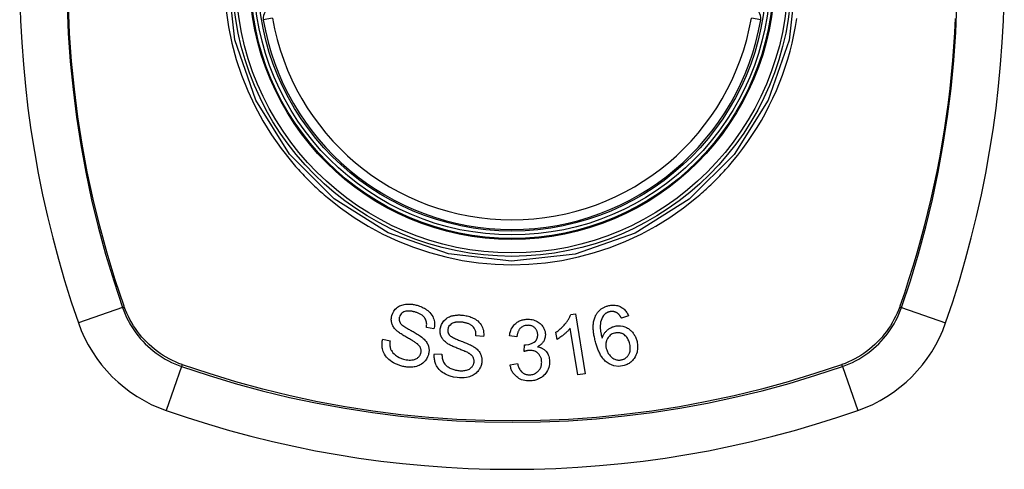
# Model space of a CAD drawing. Header units: inches. Extents: x 2.8 to 89.6, y 4.6 to 48.7.
# Tile 73 of 107: x 40.088 to 41.309, y 14.607 to 15.164. Entities that reach past the tile are written whole.
import ezdxf

# ---------------------------------------------------------------- set-up
doc = ezdxf.new("R2010")
doc.units = ezdxf.units.IN
doc.header["$MEASUREMENT"] = 0
doc.layers.add('Visible Edges(ANSI)', color=7, linetype='Continuous', lineweight=25)
doc.layers.add('Visible Tangent Edges(ANSI)', color=7, linetype='Continuous', lineweight=25)

msp = doc.modelspace()

# ---------------------------------------------------------------- linework, layer by layer
at = {"layer": 'Visible Edges(ANSI)'}
for p, q in [((40.7712, 14.7984), (40.777, 14.7994)), ((40.777, 14.7994), (40.7892, 14.7251)), ((40.8428, 14.797), (40.8342, 14.7938)), ((40.6016, 14.7806), (40.5923, 14.7825)), ((40.7801, 14.7236), (40.7706, 14.7815)), ((40.5382, 14.7678), (40.5474, 14.766)), ((40.6633, 14.7713), (40.6538, 14.7719)), ((40.7046, 14.7709), (40.6953, 14.7721)), ((40.7543, 14.7676), (40.7528, 14.7764)), ((40.7135, 14.7526), (40.7141, 14.7607)), ((40.6022, 14.7499), (40.6116, 14.7493)), ((40.696, 14.7362), (40.7052, 14.7378)), ((40.7892, 14.7251), (40.7801, 14.7236))]:
    msp.add_line(p, q, dxfattribs=at)
at = {"layer": 'Visible Edges(ANSI)', "flags": 128}
for points in [[(40.5495, 14.7973), (40.5506, 14.8001), (40.5521, 14.8027), (40.5538, 14.8049), (40.5553, 14.8064), (40.5565, 14.8074), (40.5578, 14.8083), (40.5591, 14.809), (40.5605, 14.8097), (40.562, 14.8102), (40.5634, 14.8106), (40.5649, 14.811), (40.5663, 14.8112), (40.5677, 14.8113), (40.569, 14.8114), (40.5702, 14.8114), (40.5714, 14.8114), (40.5726, 14.8114), (40.5738, 14.8113), (40.5749, 14.8111), (40.5761, 14.8109), (40.5772, 14.8107), (40.5784, 14.8105), (40.5795, 14.8102), (40.5807, 14.8099)], [(40.5807, 14.8099), (40.5823, 14.8094), (40.5838, 14.8089), (40.5854, 14.8083), (40.5869, 14.8076), (40.5884, 14.8069), (40.5898, 14.8061), (40.5913, 14.8053), (40.5926, 14.8044), (40.5939, 14.8034), (40.5953, 14.8022), (40.5966, 14.8009), (40.5979, 14.7994), (40.5991, 14.7977), (40.6001, 14.7959), (40.6009, 14.7942), (40.6015, 14.7925), (40.6019, 14.7909), (40.6022, 14.7894), (40.6023, 14.7879), (40.6024, 14.7864), (40.6023, 14.7849), (40.6022, 14.7835), (40.602, 14.782), (40.6016, 14.7806)], [(40.8014, 14.7957), (40.8018, 14.7965), (40.8021, 14.7973), (40.8026, 14.798), (40.803, 14.7988), (40.8035, 14.7995), (40.804, 14.8003), (40.8045, 14.801), (40.8051, 14.8017), (40.8057, 14.8023), (40.8063, 14.803), (40.8069, 14.8036), (40.8076, 14.8042), (40.8083, 14.8047), (40.809, 14.8053), (40.8097, 14.8058), (40.8105, 14.8063), (40.8113, 14.8067), (40.8121, 14.8071), (40.8129, 14.8075), (40.8137, 14.8079), (40.8146, 14.8082), (40.8154, 14.8086), (40.8163, 14.8088), (40.8172, 14.8091)], [(40.8172, 14.8091), (40.8185, 14.8094), (40.8198, 14.8097), (40.8211, 14.8099), (40.8224, 14.8101), (40.8238, 14.8102), (40.8251, 14.8101), (40.8265, 14.81), (40.8278, 14.8098), (40.8291, 14.8096), (40.8303, 14.8092), (40.8315, 14.8087), (40.8327, 14.8082), (40.8339, 14.8076), (40.835, 14.8069), (40.836, 14.8062), (40.837, 14.8053), (40.8379, 14.8045), (40.8388, 14.8035), (40.8396, 14.8025), (40.8404, 14.8015), (40.8411, 14.8004), (40.8417, 14.7993), (40.8423, 14.7982), (40.8428, 14.797)], [(40.5553, 14.7787), (40.5544, 14.7795), (40.5536, 14.7804), (40.5529, 14.7813), (40.5521, 14.7822), (40.5515, 14.7832), (40.5509, 14.7842), (40.5504, 14.7853), (40.55, 14.7863), (40.5496, 14.7872), (40.5494, 14.7881), (40.5492, 14.7889), (40.549, 14.7896), (40.5489, 14.7903), (40.5489, 14.791), (40.5488, 14.7916), (40.5488, 14.7922), (40.5488, 14.7929), (40.5489, 14.7935), (40.5489, 14.7942), (40.549, 14.7948), (40.5491, 14.7954), (40.5492, 14.796), (40.5494, 14.7967), (40.5495, 14.7973)], [(40.5589, 14.7953), (40.5588, 14.795), (40.5587, 14.7947), (40.5587, 14.7944), (40.5586, 14.7941), (40.5586, 14.7938), (40.5585, 14.7935), (40.5585, 14.7932), (40.5585, 14.7929), (40.5585, 14.7925), (40.5585, 14.7922), (40.5585, 14.7919), (40.5586, 14.7916), (40.5586, 14.7913), (40.5587, 14.791), (40.5587, 14.7907), (40.5588, 14.7904), (40.5589, 14.7901), (40.559, 14.7898), (40.5591, 14.7895), (40.5593, 14.7892), (40.5594, 14.7889), (40.5595, 14.7886), (40.5597, 14.7884), (40.5599, 14.7881)], [(40.5787, 14.8014), (40.5779, 14.8016), (40.5772, 14.8018), (40.5765, 14.8019), (40.5758, 14.8021), (40.5751, 14.8022), (40.5743, 14.8024), (40.5736, 14.8025), (40.5729, 14.8026), (40.5722, 14.8027), (40.5714, 14.8027), (40.5707, 14.8027), (40.5699, 14.8027), (40.5692, 14.8027), (40.5685, 14.8027), (40.5677, 14.8026), (40.5668, 14.8024), (40.5657, 14.8021), (40.5645, 14.8016), (40.5632, 14.8009), (40.562, 14.8), (40.561, 14.7991), (40.5601, 14.7979), (40.5594, 14.7967), (40.5589, 14.7953)], [(40.5923, 14.7825), (40.5925, 14.7838), (40.5926, 14.7851), (40.5927, 14.7864), (40.5926, 14.7877), (40.5924, 14.789), (40.5921, 14.7903), (40.5917, 14.7916), (40.5912, 14.7928), (40.5905, 14.7939), (40.5898, 14.7949), (40.5891, 14.7957), (40.5884, 14.7964), (40.5877, 14.797), (40.587, 14.7976), (40.5862, 14.7981), (40.5855, 14.7986), (40.5847, 14.799), (40.5838, 14.7994), (40.583, 14.7998), (40.5821, 14.8002), (40.5813, 14.8005), (40.5804, 14.8008), (40.5795, 14.8011), (40.5787, 14.8014)], [(40.6094, 14.7807), (40.6109, 14.786), (40.614, 14.7906), (40.6167, 14.7932), (40.6182, 14.7943), (40.6197, 14.7951), (40.621, 14.7957), (40.6223, 14.7962), (40.6235, 14.7966), (40.6245, 14.7969), (40.6254, 14.7971), (40.6263, 14.7973), (40.6272, 14.7974), (40.6282, 14.7976), (40.6291, 14.7977), (40.63, 14.7978), (40.631, 14.7978), (40.6319, 14.7979), (40.6328, 14.7979), (40.6338, 14.7979), (40.6347, 14.7978), (40.6356, 14.7978), (40.6366, 14.7977), (40.6375, 14.7976), (40.6385, 14.7975)], [(40.6385, 14.7975), (40.64, 14.7972), (40.6415, 14.7969), (40.643, 14.7966), (40.6445, 14.7962), (40.646, 14.7958), (40.6474, 14.7953), (40.6488, 14.7947), (40.6502, 14.7941), (40.6516, 14.7934), (40.653, 14.7926), (40.6544, 14.7916), (40.656, 14.7904), (40.6575, 14.789), (40.659, 14.7873), (40.6602, 14.7856), (40.6611, 14.7839), (40.6619, 14.7822), (40.6624, 14.7806), (40.6629, 14.7791), (40.6632, 14.7776), (40.6633, 14.776), (40.6634, 14.7745), (40.6634, 14.7729), (40.6633, 14.7713)], [(40.6953, 14.7721), (40.6956, 14.7738), (40.6959, 14.7755), (40.6964, 14.7772), (40.697, 14.7788), (40.6976, 14.7804), (40.6985, 14.7819), (40.6993, 14.7833), (40.7003, 14.7846), (40.7012, 14.7857), (40.7021, 14.7866), (40.703, 14.7874), (40.7039, 14.7881), (40.7048, 14.7888), (40.7058, 14.7894), (40.7068, 14.79), (40.7078, 14.7905), (40.7089, 14.791), (40.71, 14.7914), (40.7111, 14.7917), (40.7123, 14.792), (40.7134, 14.7922), (40.7146, 14.7924), (40.7158, 14.7925), (40.7169, 14.7926)], [(40.7169, 14.7926), (40.7186, 14.7926), (40.7202, 14.7925), (40.7218, 14.7924), (40.7234, 14.7921), (40.725, 14.7917), (40.7266, 14.7912), (40.7281, 14.7906), (40.7295, 14.7899), (40.7309, 14.7891), (40.7322, 14.7883), (40.7334, 14.7873), (40.7345, 14.7862), (40.7355, 14.7852), (40.7363, 14.7841), (40.737, 14.7831), (40.7376, 14.7821), (40.738, 14.7811), (40.7385, 14.7802), (40.7388, 14.7792), (40.7391, 14.7782), (40.7394, 14.7772), (40.7396, 14.7762), (40.7397, 14.7752), (40.7398, 14.7742)], [(40.7528, 14.7764), (40.7543, 14.7774), (40.7557, 14.7784), (40.757, 14.7794), (40.7582, 14.7805), (40.7593, 14.7815), (40.7604, 14.7825), (40.7614, 14.7835), (40.7623, 14.7844), (40.7632, 14.7854), (40.764, 14.7863), (40.7648, 14.7872), (40.7655, 14.7881), (40.7661, 14.789), (40.7667, 14.7898), (40.7673, 14.7906), (40.7678, 14.7914), (40.7683, 14.7923), (40.7688, 14.7931), (40.7693, 14.794), (40.7697, 14.7948), (40.7701, 14.7957), (40.7705, 14.7966), (40.7709, 14.7975), (40.7712, 14.7984)], [(40.8024, 14.7631), (40.802, 14.7645), (40.8016, 14.7659), (40.8012, 14.7673), (40.8009, 14.7687), (40.8006, 14.7702), (40.8003, 14.7716), (40.8, 14.773), (40.7998, 14.7744), (40.7996, 14.7758), (40.7994, 14.7772), (40.7993, 14.7786), (40.7992, 14.78), (40.7991, 14.7814), (40.7991, 14.7828), (40.7991, 14.7841), (40.7992, 14.7855), (40.7993, 14.7868), (40.7994, 14.7881), (40.7996, 14.7894), (40.7998, 14.7906), (40.8001, 14.7919), (40.8005, 14.7932), (40.8009, 14.7944), (40.8014, 14.7957)], [(40.812, 14.7972), (40.8106, 14.7953), (40.8096, 14.7932), (40.8088, 14.791), (40.8083, 14.7888), (40.808, 14.7867), (40.8078, 14.7849), (40.8078, 14.7835), (40.8078, 14.7824), (40.8078, 14.7816), (40.8079, 14.7808), (40.808, 14.7799), (40.8081, 14.7791), (40.8082, 14.7782), (40.8083, 14.7774), (40.8085, 14.7765), (40.8086, 14.7756), (40.8088, 14.7748), (40.809, 14.7739), (40.8091, 14.7731), (40.8093, 14.7722), (40.8095, 14.7714), (40.8097, 14.7706), (40.81, 14.7698), (40.8102, 14.769)], [(40.8187, 14.8017), (40.8184, 14.8016), (40.818, 14.8015), (40.8177, 14.8014), (40.8174, 14.8012), (40.8171, 14.8011), (40.8167, 14.801), (40.8164, 14.8008), (40.8161, 14.8007), (40.8158, 14.8005), (40.8155, 14.8003), (40.8152, 14.8002), (40.8149, 14.8), (40.8146, 14.7998), (40.8144, 14.7996), (40.8141, 14.7994), (40.8138, 14.7992), (40.8136, 14.7989), (40.8133, 14.7987), (40.8131, 14.7985), (40.8128, 14.7982), (40.8126, 14.798), (40.8124, 14.7977), (40.8122, 14.7975), (40.812, 14.7972)], [(40.8287, 14.8005), (40.8283, 14.8007), (40.8279, 14.8009), (40.8275, 14.8011), (40.8272, 14.8012), (40.8268, 14.8014), (40.8264, 14.8015), (40.8259, 14.8017), (40.8255, 14.8018), (40.8251, 14.8019), (40.8247, 14.802), (40.8243, 14.8021), (40.8239, 14.8021), (40.8234, 14.8022), (40.823, 14.8022), (40.8226, 14.8022), (40.8221, 14.8022), (40.8217, 14.8022), (40.8213, 14.8022), (40.8208, 14.8021), (40.8204, 14.8021), (40.82, 14.802), (40.8195, 14.8019), (40.8191, 14.8018), (40.8187, 14.8017)], [(40.8342, 14.7938), (40.8341, 14.7941), (40.8339, 14.7944), (40.8337, 14.7947), (40.8335, 14.795), (40.8333, 14.7953), (40.8331, 14.7956), (40.8329, 14.796), (40.8327, 14.7963), (40.8325, 14.7966), (40.8323, 14.7969), (40.8321, 14.7972), (40.8318, 14.7975), (40.8316, 14.7977), (40.8314, 14.798), (40.8311, 14.7983), (40.8309, 14.7986), (40.8306, 14.7988), (40.8304, 14.7991), (40.8301, 14.7993), (40.8298, 14.7996), (40.8296, 14.7998), (40.8293, 14.8), (40.829, 14.8003), (40.8287, 14.8005)], [(40.5599, 14.7881), (40.5604, 14.7873), (40.5611, 14.7866), (40.562, 14.7858), (40.5631, 14.7849), (40.5642, 14.7841), (40.5654, 14.7833), (40.5666, 14.7825), (40.5678, 14.7818), (40.5689, 14.7811), (40.5701, 14.7804), (40.5712, 14.7798), (40.5723, 14.7791), (40.5734, 14.7785), (40.5746, 14.7779), (40.5758, 14.7772), (40.577, 14.7765), (40.5782, 14.7758), (40.5796, 14.775), (40.581, 14.7742), (40.5824, 14.7733), (40.5838, 14.7724), (40.5852, 14.7714), (40.5865, 14.7705), (40.5876, 14.7696)], [(40.6176, 14.763), (40.6167, 14.7638), (40.6158, 14.7645), (40.6149, 14.7653), (40.614, 14.7661), (40.6133, 14.767), (40.6125, 14.7679), (40.6119, 14.7689), (40.6113, 14.7698), (40.6108, 14.7707), (40.6105, 14.7715), (40.6102, 14.7723), (40.6099, 14.773), (40.6097, 14.7737), (40.6096, 14.7743), (40.6095, 14.7749), (40.6094, 14.7756), (40.6093, 14.7762), (40.6092, 14.7768), (40.6092, 14.7775), (40.6092, 14.7781), (40.6092, 14.7787), (40.6092, 14.7794), (40.6093, 14.78), (40.6094, 14.7807)], [(40.6189, 14.78), (40.6189, 14.7797), (40.6188, 14.7794), (40.6188, 14.7791), (40.6188, 14.7788), (40.6188, 14.7785), (40.6188, 14.7781), (40.6188, 14.7778), (40.6189, 14.7775), (40.6189, 14.7772), (40.619, 14.7769), (40.619, 14.7766), (40.6191, 14.7763), (40.6192, 14.776), (40.6193, 14.7757), (40.6194, 14.7754), (40.6195, 14.7751), (40.6197, 14.7748), (40.6198, 14.7745), (40.62, 14.7743), (40.6201, 14.774), (40.6203, 14.7737), (40.6205, 14.7735), (40.6207, 14.7732), (40.6209, 14.773)], [(40.6376, 14.7888), (40.637, 14.7888), (40.6363, 14.7889), (40.6357, 14.789), (40.635, 14.789), (40.6343, 14.7891), (40.6337, 14.7891), (40.633, 14.7891), (40.6324, 14.7891), (40.6317, 14.7891), (40.631, 14.7891), (40.6304, 14.7891), (40.6297, 14.789), (40.629, 14.7889), (40.6284, 14.7888), (40.6278, 14.7887), (40.6271, 14.7885), (40.6265, 14.7883), (40.6258, 14.7881), (40.6247, 14.7876), (40.6232, 14.7867), (40.6216, 14.7854), (40.6203, 14.7838), (40.6194, 14.782), (40.6189, 14.78)], [(40.6538, 14.7719), (40.6538, 14.7736), (40.6537, 14.7752), (40.6534, 14.7768), (40.653, 14.7784), (40.6524, 14.7799), (40.6516, 14.7814), (40.6507, 14.7826), (40.6499, 14.7836), (40.6491, 14.7843), (40.6484, 14.7849), (40.6478, 14.7853), (40.6471, 14.7858), (40.6464, 14.7862), (40.6456, 14.7865), (40.6449, 14.7869), (40.6441, 14.7872), (40.6433, 14.7875), (40.6425, 14.7877), (40.6417, 14.7879), (40.6409, 14.7881), (40.6401, 14.7883), (40.6393, 14.7885), (40.6385, 14.7886), (40.6376, 14.7888)], [(40.7175, 14.785), (40.7162, 14.7849), (40.7149, 14.7847), (40.7136, 14.7844), (40.7124, 14.7839), (40.7113, 14.7833), (40.7103, 14.7827), (40.7095, 14.782), (40.7088, 14.7814), (40.7083, 14.7809), (40.7079, 14.7803), (40.7074, 14.7797), (40.707, 14.7791), (40.7067, 14.7785), (40.7064, 14.7779), (40.7061, 14.7772), (40.7058, 14.7765), (40.7056, 14.7758), (40.7054, 14.7751), (40.7052, 14.7744), (40.705, 14.7737), (40.7049, 14.773), (40.7047, 14.7723), (40.7046, 14.7716), (40.7046, 14.7709)], [(40.7303, 14.7739), (40.7302, 14.7747), (40.7301, 14.7754), (40.73, 14.7762), (40.7298, 14.7769), (40.7296, 14.7777), (40.7293, 14.7784), (40.7289, 14.7791), (40.7285, 14.7797), (40.7281, 14.7804), (40.7276, 14.781), (40.7271, 14.7816), (40.7265, 14.7821), (40.7259, 14.7826), (40.7252, 14.7831), (40.7245, 14.7835), (40.7238, 14.7839), (40.7231, 14.7842), (40.7223, 14.7845), (40.7215, 14.7847), (40.7207, 14.7849), (40.7199, 14.785), (40.7191, 14.785), (40.7183, 14.7851), (40.7175, 14.785)], [(40.7706, 14.7815), (40.7702, 14.781), (40.7698, 14.7804), (40.7694, 14.7799), (40.7689, 14.7794), (40.7685, 14.7789), (40.768, 14.7784), (40.7675, 14.7779), (40.767, 14.7774), (40.7666, 14.777), (40.7661, 14.7765), (40.7656, 14.776), (40.7651, 14.7756), (40.7646, 14.7751), (40.764, 14.7747), (40.7635, 14.7742), (40.7628, 14.7736), (40.762, 14.7729), (40.761, 14.7722), (40.7601, 14.7714), (40.759, 14.7707), (40.7579, 14.7699), (40.7567, 14.7691), (40.7555, 14.7683), (40.7543, 14.7676)], [(40.8102, 14.769), (40.8104, 14.7697), (40.8107, 14.7704), (40.811, 14.7712), (40.8113, 14.7719), (40.8116, 14.7726), (40.8119, 14.7733), (40.8123, 14.7739), (40.8127, 14.7746), (40.8132, 14.7753), (40.8137, 14.776), (40.8142, 14.7766), (40.8148, 14.7773), (40.8154, 14.778), (40.8161, 14.7786), (40.8168, 14.7793), (40.8176, 14.7799), (40.8184, 14.7805), (40.8193, 14.7811), (40.8202, 14.7816), (40.8211, 14.7821), (40.822, 14.7826), (40.823, 14.783), (40.824, 14.7833), (40.8249, 14.7836)], [(40.8249, 14.7836), (40.8276, 14.7842), (40.8303, 14.7845), (40.833, 14.7844), (40.8357, 14.784), (40.8381, 14.7832), (40.8402, 14.7824), (40.8417, 14.7815), (40.8428, 14.7809), (40.8437, 14.7802), (40.8446, 14.7796), (40.8455, 14.7788), (40.8463, 14.7781), (40.8471, 14.7772), (40.8479, 14.7764), (40.8486, 14.7755), (40.8492, 14.7746), (40.8499, 14.7736), (40.8504, 14.7726), (40.8509, 14.7716), (40.8514, 14.7706), (40.8519, 14.7696), (40.8523, 14.7685), (40.8526, 14.7675), (40.853, 14.7664)], [(40.5619, 14.7346), (40.5593, 14.7354), (40.5566, 14.7363), (40.5541, 14.7374), (40.5516, 14.7387), (40.5493, 14.74), (40.5474, 14.7413), (40.5457, 14.7427), (40.5441, 14.7442), (40.5427, 14.7457), (40.5415, 14.7474), (40.5404, 14.7492), (40.5395, 14.7509), (40.5388, 14.7527), (40.5382, 14.7543), (40.5379, 14.7558), (40.5376, 14.7572), (40.5374, 14.7586), (40.5373, 14.7599), (40.5373, 14.7612), (40.5373, 14.7625), (40.5374, 14.7639), (40.5376, 14.7652), (40.5379, 14.7665), (40.5382, 14.7678)], [(40.5798, 14.7629), (40.5792, 14.7634), (40.5785, 14.7639), (40.5777, 14.7644), (40.5768, 14.7649), (40.5759, 14.7655), (40.5749, 14.7661), (40.5738, 14.7667), (40.5727, 14.7674), (40.5715, 14.7681), (40.5703, 14.7687), (40.5691, 14.7694), (40.5679, 14.7701), (40.5667, 14.7708), (40.5655, 14.7715), (40.5643, 14.7722), (40.5632, 14.7729), (40.5621, 14.7736), (40.561, 14.7743), (40.56, 14.775), (40.5589, 14.7758), (40.5579, 14.7765), (40.557, 14.7772), (40.5561, 14.778), (40.5553, 14.7787)], [(40.5876, 14.7696), (40.5885, 14.7687), (40.5895, 14.7678), (40.5904, 14.7668), (40.5912, 14.7658), (40.592, 14.7648), (40.5928, 14.7637), (40.5934, 14.7626), (40.594, 14.7615), (40.5944, 14.7604), (40.5948, 14.7594), (40.595, 14.7585), (40.5952, 14.7576), (40.5954, 14.7567), (40.5955, 14.756), (40.5956, 14.7552), (40.5956, 14.7545), (40.5956, 14.7537), (40.5956, 14.753), (40.5955, 14.7522), (40.5954, 14.7515), (40.5953, 14.7507), (40.5951, 14.75), (40.595, 14.7493), (40.5948, 14.7485)], [(40.6209, 14.773), (40.6215, 14.7723), (40.6224, 14.7716), (40.6234, 14.771), (40.6246, 14.7703), (40.6258, 14.7696), (40.6271, 14.769), (40.6284, 14.7684), (40.6296, 14.7678), (40.6309, 14.7673), (40.6321, 14.7668), (40.6332, 14.7663), (40.6344, 14.7659), (40.6356, 14.7654), (40.6369, 14.7649), (40.6381, 14.7644), (40.6394, 14.7639), (40.6408, 14.7634), (40.6422, 14.7628), (40.6437, 14.7621), (40.6453, 14.7614), (40.6468, 14.7607), (40.6483, 14.76), (40.6497, 14.7593), (40.6509, 14.7585)], [(40.7156, 14.7607), (40.7192, 14.7612), (40.7227, 14.7624), (40.7257, 14.7641), (40.7274, 14.7655), (40.7279, 14.766), (40.7282, 14.7664), (40.7285, 14.7667), (40.7287, 14.7671), (40.7289, 14.7675), (40.7291, 14.7679), (40.7293, 14.7683), (40.7295, 14.7687), (40.7297, 14.7691), (40.7298, 14.7695), (40.7299, 14.7699), (40.73, 14.7704), (40.7301, 14.7708), (40.7302, 14.7712), (40.7302, 14.7717), (40.7303, 14.7721), (40.7303, 14.7726), (40.7303, 14.773), (40.7303, 14.7735), (40.7303, 14.7739)], [(40.7398, 14.7742), (40.7398, 14.7735), (40.7398, 14.7728), (40.7397, 14.7721), (40.7397, 14.7714), (40.7396, 14.7707), (40.7395, 14.7701), (40.7393, 14.7694), (40.7391, 14.7687), (40.7389, 14.7681), (40.7387, 14.7674), (40.7384, 14.7668), (40.7381, 14.7661), (40.7377, 14.7654), (40.7373, 14.7647), (40.7368, 14.764), (40.7362, 14.7632), (40.7356, 14.7625), (40.7349, 14.7618), (40.7342, 14.7612), (40.7334, 14.7606), (40.7327, 14.76), (40.7318, 14.7595), (40.731, 14.759), (40.7301, 14.7585)], [(40.8254, 14.7753), (40.824, 14.7748), (40.8227, 14.7743), (40.8214, 14.7736), (40.8203, 14.7727), (40.8192, 14.7718), (40.8183, 14.7708), (40.8175, 14.7698), (40.8169, 14.7688), (40.8164, 14.768), (40.816, 14.7672), (40.8157, 14.7664), (40.8154, 14.7656), (40.8152, 14.7648), (40.815, 14.764), (40.8148, 14.7631), (40.8147, 14.7623), (40.8147, 14.7615), (40.8147, 14.7606), (40.8147, 14.7598), (40.8148, 14.7589), (40.8149, 14.7581), (40.8151, 14.7572), (40.8153, 14.7564), (40.8155, 14.7556)], [(40.844, 14.7632), (40.8436, 14.7645), (40.8432, 14.7657), (40.8426, 14.7669), (40.842, 14.7681), (40.8414, 14.7692), (40.8406, 14.7703), (40.8398, 14.7713), (40.8388, 14.7722), (40.8379, 14.7731), (40.8369, 14.7737), (40.836, 14.7743), (40.8351, 14.7747), (40.8344, 14.775), (40.8336, 14.7753), (40.8328, 14.7755), (40.832, 14.7757), (40.8312, 14.7758), (40.8303, 14.7759), (40.8295, 14.7759), (40.8287, 14.7759), (40.8278, 14.7758), (40.827, 14.7757), (40.8262, 14.7755), (40.8254, 14.7753)], [(40.5474, 14.766), (40.5473, 14.7653), (40.5472, 14.7645), (40.5471, 14.7638), (40.5471, 14.7631), (40.547, 14.7623), (40.547, 14.7616), (40.547, 14.7609), (40.5471, 14.7601), (40.5472, 14.7594), (40.5473, 14.7587), (40.5474, 14.7579), (40.5475, 14.7572), (40.5477, 14.7565), (40.548, 14.7557), (40.5484, 14.7548), (40.549, 14.7537), (40.5498, 14.7524), (40.5509, 14.751), (40.5523, 14.7496), (40.5541, 14.748), (40.5563, 14.7465), (40.5587, 14.7452), (40.5613, 14.7441), (40.5639, 14.7432)], [(40.5854, 14.7503), (40.5855, 14.751), (40.5857, 14.7518), (40.5858, 14.7525), (40.5858, 14.7532), (40.5858, 14.754), (40.5857, 14.7547), (40.5856, 14.7554), (40.5854, 14.7561), (40.5852, 14.7567), (40.5849, 14.7573), (40.5847, 14.7578), (40.5844, 14.7583), (40.5841, 14.7587), (40.5838, 14.7592), (40.5834, 14.7596), (40.5831, 14.76), (40.5827, 14.7604), (40.5823, 14.7608), (40.5819, 14.7612), (40.5815, 14.7615), (40.5811, 14.7619), (40.5807, 14.7623), (40.5802, 14.7626), (40.5798, 14.7629)], [(40.6441, 14.7508), (40.6435, 14.7512), (40.6427, 14.7516), (40.6418, 14.752), (40.6409, 14.7524), (40.6399, 14.7528), (40.6388, 14.7533), (40.6376, 14.7538), (40.6364, 14.7543), (40.6352, 14.7548), (40.6339, 14.7553), (40.6326, 14.7558), (40.6313, 14.7563), (40.63, 14.7569), (40.6288, 14.7574), (40.6275, 14.7579), (40.6263, 14.7585), (40.6251, 14.759), (40.6239, 14.7595), (40.6228, 14.7601), (40.6217, 14.7606), (40.6205, 14.7612), (40.6195, 14.7618), (40.6185, 14.7624), (40.6176, 14.763)], [(40.6509, 14.7585), (40.652, 14.7578), (40.653, 14.757), (40.6541, 14.7562), (40.6551, 14.7553), (40.656, 14.7544), (40.6569, 14.7534), (40.6577, 14.7524), (40.6584, 14.7514), (40.659, 14.7504), (40.6595, 14.7494), (40.6599, 14.7485), (40.6602, 14.7476), (40.6604, 14.7468), (40.6606, 14.7461), (40.6608, 14.7454), (40.6609, 14.7446), (40.661, 14.7439), (40.6611, 14.7431), (40.6612, 14.7424), (40.6612, 14.7416), (40.6612, 14.7409), (40.6611, 14.7402), (40.661, 14.7394), (40.661, 14.7387)], [(40.7141, 14.7607), (40.7141, 14.7607), (40.7142, 14.7607), (40.7143, 14.7607), (40.7143, 14.7607), (40.7144, 14.7607), (40.7144, 14.7607), (40.7145, 14.7607), (40.7146, 14.7607), (40.7146, 14.7607), (40.7147, 14.7607), (40.7148, 14.7607), (40.7148, 14.7607), (40.7149, 14.7607), (40.715, 14.7607), (40.715, 14.7607), (40.7151, 14.7607), (40.7151, 14.7607), (40.7152, 14.7607), (40.7153, 14.7607), (40.7153, 14.7607), (40.7154, 14.7607), (40.7154, 14.7607), (40.7155, 14.7607), (40.7156, 14.7607)], [(40.7301, 14.7585), (40.7309, 14.7584), (40.7317, 14.7582), (40.7325, 14.758), (40.7332, 14.7577), (40.734, 14.7574), (40.7347, 14.7571), (40.7354, 14.7568), (40.7361, 14.7565), (40.7368, 14.7561), (40.7375, 14.7556), (40.7381, 14.7552), (40.7387, 14.7547), (40.7393, 14.7542), (40.7399, 14.7536), (40.7406, 14.7529), (40.7413, 14.752), (40.742, 14.7509), (40.7427, 14.7497), (40.7434, 14.7483), (40.7439, 14.7468), (40.7444, 14.7453), (40.7447, 14.7438), (40.7449, 14.7423), (40.745, 14.7407)], [(40.8374, 14.7353), (40.831, 14.7342), (40.8245, 14.7349), (40.8187, 14.7372), (40.8151, 14.7397), (40.8139, 14.7407), (40.813, 14.7417), (40.8121, 14.7427), (40.8112, 14.7437), (40.8105, 14.7448), (40.8097, 14.7459), (40.809, 14.747), (40.8083, 14.7482), (40.8077, 14.7493), (40.8071, 14.7505), (40.8065, 14.7517), (40.8059, 14.753), (40.8054, 14.7542), (40.8049, 14.7555), (40.8044, 14.7567), (40.804, 14.758), (40.8035, 14.7593), (40.8031, 14.7605), (40.8027, 14.7618), (40.8024, 14.7631)], [(40.8155, 14.7556), (40.8159, 14.7545), (40.8163, 14.7534), (40.8167, 14.7523), (40.8172, 14.7513), (40.8178, 14.7503), (40.8185, 14.7493), (40.8192, 14.7483), (40.82, 14.7474), (40.8208, 14.7465), (40.8217, 14.7457), (40.8226, 14.7449), (40.8235, 14.7443), (40.8246, 14.7437), (40.8257, 14.7431), (40.8267, 14.7427), (40.8278, 14.7424), (40.8288, 14.7422), (40.8298, 14.742), (40.8307, 14.742), (40.8316, 14.742), (40.8325, 14.742), (40.8334, 14.7421), (40.8343, 14.7423), (40.8351, 14.7425)], [(40.8351, 14.7425), (40.8359, 14.7427), (40.8366, 14.743), (40.8373, 14.7433), (40.838, 14.7437), (40.8387, 14.7441), (40.8393, 14.7445), (40.8399, 14.745), (40.8405, 14.7455), (40.841, 14.746), (40.8415, 14.7466), (40.842, 14.7472), (40.8424, 14.7478), (40.8428, 14.7485), (40.8432, 14.7491), (40.8435, 14.7498), (40.8439, 14.7507), (40.8443, 14.7518), (40.8447, 14.7532), (40.8449, 14.7548), (40.845, 14.7565), (40.8449, 14.7582), (40.8447, 14.7599), (40.8444, 14.7616), (40.844, 14.7632)], [(40.853, 14.7664), (40.8534, 14.7648), (40.8537, 14.7632), (40.8539, 14.7616), (40.8541, 14.76), (40.8541, 14.7583), (40.8541, 14.7567), (40.854, 14.7551), (40.8537, 14.7535), (40.8534, 14.7518), (40.8529, 14.7499), (40.8521, 14.748), (40.8512, 14.7459), (40.85, 14.744), (40.8488, 14.7425), (40.8477, 14.7413), (40.8467, 14.7403), (40.8457, 14.7395), (40.8446, 14.7387), (40.8435, 14.7379), (40.8424, 14.7373), (40.8412, 14.7367), (40.84, 14.7362), (40.8387, 14.7357), (40.8374, 14.7353)], [(40.5948, 14.7485), (40.5938, 14.7458), (40.5924, 14.7432), (40.5907, 14.7409), (40.5891, 14.7392), (40.5877, 14.738), (40.5863, 14.737), (40.5848, 14.7361), (40.5833, 14.7354), (40.5817, 14.7347), (40.5801, 14.7342), (40.5785, 14.7338), (40.577, 14.7335), (40.5756, 14.7333), (40.5742, 14.7332), (40.573, 14.7331), (40.5717, 14.7331), (40.5705, 14.7331), (40.5692, 14.7332), (40.568, 14.7333), (40.5668, 14.7335), (40.5656, 14.7337), (40.5643, 14.734), (40.5631, 14.7342), (40.5619, 14.7346)], [(40.5639, 14.7432), (40.5657, 14.7428), (40.5674, 14.7424), (40.5692, 14.7421), (40.571, 14.742), (40.5727, 14.742), (40.5741, 14.7421), (40.5754, 14.7422), (40.5764, 14.7424), (40.5774, 14.7427), (40.5784, 14.743), (40.5794, 14.7434), (40.5803, 14.7439), (40.5811, 14.7444), (40.5819, 14.745), (40.5825, 14.7456), (40.583, 14.7461), (40.5835, 14.7466), (40.5838, 14.7471), (40.5842, 14.7476), (40.5845, 14.7481), (40.5847, 14.7486), (40.585, 14.7492), (40.5852, 14.7498), (40.5854, 14.7503)], [(40.6304, 14.7203), (40.626, 14.721), (40.6219, 14.7221), (40.6185, 14.7233), (40.6158, 14.7245), (40.6138, 14.7256), (40.6122, 14.7267), (40.6107, 14.7278), (40.6093, 14.7291), (40.608, 14.7305), (40.6068, 14.732), (40.6058, 14.7335), (40.6049, 14.735), (40.6042, 14.7364), (40.6036, 14.7378), (40.6032, 14.739), (40.6029, 14.7402), (40.6026, 14.7414), (40.6024, 14.7426), (40.6022, 14.7438), (40.6021, 14.745), (40.602, 14.7462), (40.602, 14.7474), (40.6021, 14.7486), (40.6022, 14.7499)], [(40.6116, 14.7493), (40.6116, 14.7481), (40.6117, 14.7468), (40.6118, 14.7455), (40.612, 14.7442), (40.6123, 14.7429), (40.6126, 14.7417), (40.6131, 14.7405), (40.6136, 14.7393), (40.6143, 14.7382), (40.6151, 14.7371), (40.616, 14.7361), (40.617, 14.7351), (40.6181, 14.7342), (40.6192, 14.7334), (40.6204, 14.7327), (40.6215, 14.7321), (40.6226, 14.7315), (40.6238, 14.731), (40.625, 14.7306), (40.6262, 14.7302), (40.6274, 14.7299), (40.6286, 14.7296), (40.6299, 14.7293), (40.6312, 14.7291)], [(40.6514, 14.7391), (40.6515, 14.7398), (40.6515, 14.7405), (40.6515, 14.7412), (40.6514, 14.7419), (40.6513, 14.7426), (40.6512, 14.7433), (40.6509, 14.744), (40.6507, 14.7446), (40.6504, 14.7452), (40.6501, 14.7457), (40.6498, 14.7462), (40.6495, 14.7467), (40.6491, 14.7471), (40.6487, 14.7475), (40.6483, 14.7479), (40.6479, 14.7483), (40.6475, 14.7486), (40.647, 14.749), (40.6466, 14.7493), (40.6461, 14.7497), (40.6456, 14.75), (40.6451, 14.7503), (40.6446, 14.7506), (40.6441, 14.7508)], [(40.7199, 14.754), (40.7196, 14.754), (40.7193, 14.7539), (40.7191, 14.7539), (40.7188, 14.7539), (40.7186, 14.7538), (40.7183, 14.7538), (40.718, 14.7538), (40.7177, 14.7537), (40.7175, 14.7537), (40.7172, 14.7536), (40.7169, 14.7536), (40.7167, 14.7535), (40.7164, 14.7534), (40.7161, 14.7534), (40.7158, 14.7533), (40.7156, 14.7532), (40.7153, 14.7532), (40.715, 14.7531), (40.7148, 14.753), (40.7145, 14.753), (40.7142, 14.7529), (40.714, 14.7528), (40.7137, 14.7527), (40.7135, 14.7526)], [(40.7352, 14.7401), (40.7352, 14.7409), (40.7351, 14.7418), (40.7349, 14.7426), (40.7348, 14.7434), (40.7345, 14.7443), (40.7342, 14.7451), (40.7339, 14.7458), (40.7335, 14.7466), (40.7331, 14.7474), (40.7326, 14.7481), (40.7321, 14.7487), (40.7316, 14.7494), (40.731, 14.75), (40.7303, 14.7506), (40.7295, 14.7512), (40.7287, 14.7518), (40.7277, 14.7524), (40.7267, 14.7529), (40.7256, 14.7533), (40.7245, 14.7536), (40.7234, 14.7538), (40.7222, 14.7539), (40.721, 14.754), (40.7199, 14.754)], [(40.661, 14.7387), (40.6608, 14.7375), (40.6605, 14.7363), (40.6602, 14.7352), (40.6598, 14.7341), (40.6593, 14.733), (40.6587, 14.7319), (40.6581, 14.7309), (40.6575, 14.7299), (40.6568, 14.7289), (40.6559, 14.7279), (40.655, 14.7269), (40.6539, 14.7259), (40.6527, 14.7249), (40.6514, 14.724), (40.6501, 14.7232), (40.6487, 14.7225), (40.6472, 14.7219), (40.6457, 14.7214), (40.644, 14.7209), (40.6419, 14.7204), (40.6393, 14.72), (40.6364, 14.7199), (40.6334, 14.72), (40.6304, 14.7203)], [(40.6312, 14.7291), (40.6324, 14.729), (40.6336, 14.7288), (40.6349, 14.7288), (40.6361, 14.7288), (40.6373, 14.7288), (40.6386, 14.7289), (40.6398, 14.7291), (40.641, 14.7293), (40.6422, 14.7296), (40.6434, 14.73), (40.6445, 14.7304), (40.6456, 14.7309), (40.6466, 14.7316), (40.6475, 14.7323), (40.6483, 14.733), (40.649, 14.7337), (40.6495, 14.7344), (40.65, 14.7351), (40.6503, 14.7357), (40.6506, 14.7364), (40.6509, 14.737), (40.6511, 14.7377), (40.6513, 14.7384), (40.6514, 14.7391)], [(40.7208, 14.7161), (40.7187, 14.7161), (40.7166, 14.7162), (40.7144, 14.7165), (40.7124, 14.717), (40.7103, 14.7177), (40.7085, 14.7185), (40.7069, 14.7193), (40.7055, 14.7202), (40.7044, 14.7211), (40.7035, 14.7219), (40.7026, 14.7227), (40.7018, 14.7235), (40.701, 14.7244), (40.7003, 14.7254), (40.6996, 14.7263), (40.699, 14.7273), (40.6984, 14.7284), (40.6979, 14.7294), (40.6975, 14.7305), (40.6971, 14.7316), (40.6968, 14.7327), (40.6965, 14.7339), (40.6962, 14.735), (40.696, 14.7362)], [(40.7052, 14.7378), (40.7055, 14.7367), (40.7058, 14.7356), (40.7062, 14.7345), (40.7066, 14.7334), (40.707, 14.7324), (40.7075, 14.7314), (40.7081, 14.7304), (40.7087, 14.7294), (40.7094, 14.7285), (40.7102, 14.7276), (40.7109, 14.7269), (40.7117, 14.7263), (40.7124, 14.7258), (40.7131, 14.7254), (40.7138, 14.725), (40.7145, 14.7247), (40.7152, 14.7244), (40.7159, 14.7242), (40.7167, 14.724), (40.7174, 14.7239), (40.7182, 14.7238), (40.719, 14.7237), (40.7198, 14.7237), (40.7205, 14.7237)], [(40.7205, 14.7237), (40.7218, 14.7238), (40.7229, 14.724), (40.7241, 14.7243), (40.7253, 14.7246), (40.7264, 14.7251), (40.7274, 14.7256), (40.7284, 14.7262), (40.7294, 14.7269), (40.7302, 14.7276), (40.7309, 14.7284), (40.7316, 14.7291), (40.7322, 14.7298), (40.7327, 14.7305), (40.7332, 14.7313), (40.7336, 14.7321), (40.734, 14.733), (40.7344, 14.7338), (40.7346, 14.7347), (40.7349, 14.7356), (40.735, 14.7365), (40.7352, 14.7374), (40.7352, 14.7383), (40.7353, 14.7392), (40.7352, 14.7401)], [(40.745, 14.7407), (40.745, 14.7387), (40.7449, 14.7367), (40.7445, 14.7347), (40.744, 14.7327), (40.7433, 14.7308), (40.7424, 14.729), (40.7414, 14.7272), (40.7402, 14.7257), (40.7391, 14.7243), (40.7379, 14.7231), (40.7369, 14.7222), (40.7359, 14.7213), (40.7348, 14.7205), (40.7337, 14.7198), (40.7325, 14.7192), (40.7313, 14.7186), (40.7301, 14.718), (40.7288, 14.7176), (40.7275, 14.7172), (40.7262, 14.7168), (40.7249, 14.7166), (40.7236, 14.7164), (40.7222, 14.7162), (40.7208, 14.7161)]]:
    msp.add_lwpolyline(points, dxfattribs=at)
at = {"layer": 'Visible Edges(ANSI)'}
for radius in [0.3199, 0.315]:
    msp.add_circle((40.6984, 15.2169), radius, dxfattribs=at)
for centre, radius, start, end in [((41.3874, 15.2169), 1.2992, 160.7337, 199.2663), ((40.0095, 15.2169), 1.2992, 340.7337, 19.2663), ((40.4016, 15.1657), 0.0118, 90, 189.784), ((40.9952, 15.1657), 0.0118, 350.216, 90), ((40.6984, 15.2169), 0.313, 189.784, 350.216), ((40.3282, 14.8467), 0.1772, 199.2663, 250.7337), ((41.0687, 14.8467), 0.1772, 289.2663, 340.7337), ((40.6984, 15.9059), 1.2992, 250.7337, 289.2663)]:
    msp.add_arc(centre, radius, start, end, dxfattribs=at)
at = {"layer": 'Visible Tangent Edges(ANSI)'}
for p, q in [((40.4016, 15.1657), (40.39, 15.1637)), ((41.0069, 15.1637), (40.9952, 15.1657)), ((40.2156, 14.8073), (40.161, 14.7882)), ((40.2179, 14.8081), (40.2177, 14.8086)), ((41.1792, 14.8086), (41.179, 14.8081)), ((41.1812, 14.8073), (41.2359, 14.7882)), ((40.2888, 14.7341), (40.2697, 14.6794)), ((40.2901, 14.7362), (40.2896, 14.7363)), ((41.1072, 14.7363), (41.1068, 14.7362)), ((41.108, 14.7341), (41.1271, 14.6794))]:
    msp.add_line(p, q, dxfattribs=at)
at = {"layer": 'Visible Tangent Edges(ANSI)', "flags": 128}
for points in [[(41.0507, 15.2169), (41.0418, 15.1384), (41.0158, 15.0639), (40.9737, 14.9968), (40.918, 14.9412), (40.8512, 14.8994), (40.7766, 14.8734), (40.698, 14.8647), (40.6196, 14.8736), (40.5449, 14.8998), (40.4782, 14.9417), (40.4228, 14.9973), (40.381, 15.064), (40.355, 15.1386), (40.3462, 15.2172)], [(40.1469, 15.1814), (40.1484, 15.1467), (40.1509, 15.112), (40.1543, 15.0774), (40.1586, 15.043), (40.1639, 15.0087), (40.1702, 14.9746), (40.1774, 14.9406), (40.1856, 14.9069), (40.1946, 14.8734), (40.2047, 14.8402), (40.2156, 14.8073)], [(40.2177, 14.8086), (40.2067, 14.8413), (40.1966, 14.8744), (40.1875, 14.9078), (40.1793, 14.9414), (40.172, 14.9752), (40.1657, 15.0093), (40.1604, 15.0434), (40.156, 15.0778), (40.1525, 15.1123), (40.1501, 15.1469), (40.1486, 15.1815)], [(40.3441, 15.1753), (40.3471, 15.1548), (40.3513, 15.1345), (40.3567, 15.1145), (40.3632, 15.0948), (40.3709, 15.0756), (40.3797, 15.0568), (40.3895, 15.0386), (40.4004, 15.021), (40.4122, 15.0042), (40.425, 14.988)], [(41.1812, 14.8073), (41.1922, 14.8402), (41.2022, 14.8735), (41.2113, 14.9071), (41.2195, 14.9409), (41.2268, 14.975), (41.233, 15.0094), (41.2384, 15.0438), (41.2427, 15.0784), (41.2461, 15.1131), (41.2485, 15.1478), (41.2499, 15.1825)], [(40.9719, 14.988), (40.9784, 14.996), (40.9847, 15.0043), (40.9908, 15.0127), (40.9966, 15.0213), (41.0022, 15.03), (41.0075, 15.0389), (41.0126, 15.048), (41.0174, 15.0572), (41.0219, 15.0665), (41.0261, 15.0759), (41.0301, 15.0855), (41.0337, 15.0951), (41.0371, 15.1049), (41.0403, 15.1147), (41.0431, 15.1247), (41.0456, 15.1347), (41.0479, 15.1449), (41.0498, 15.1551), (41.0515, 15.1653)], [(41.2477, 15.165), (41.2468, 15.1477), (41.2457, 15.1304), (41.2444, 15.1131), (41.2428, 15.0958), (41.241, 15.0786), (41.2389, 15.0613), (41.2366, 15.0441), (41.234, 15.0269), (41.2312, 15.0097), (41.2282, 14.9926), (41.2249, 14.9756), (41.2214, 14.9585), (41.2176, 14.9416), (41.2136, 14.9247), (41.2094, 14.9079), (41.2049, 14.8911), (41.2002, 14.8744), (41.1953, 14.8578), (41.1901, 14.8413), (41.1848, 14.825), (41.1792, 14.8086)], [(40.425, 14.988), (40.4267, 14.986), (40.4284, 14.984), (40.4301, 14.982), (40.4318, 14.9801), (40.4336, 14.9781), (40.4354, 14.9762), (40.4372, 14.9742), (40.439, 14.9723), (40.4408, 14.9704), (40.4426, 14.9685), (40.4444, 14.9666), (40.4463, 14.9648), (40.4481, 14.9629), (40.45, 14.9611), (40.4519, 14.9592), (40.4538, 14.9574), (40.4557, 14.9556), (40.4577, 14.9538), (40.4596, 14.9521), (40.4616, 14.9503), (40.4636, 14.9486), (40.4655, 14.9468), (40.4675, 14.9451), (40.4696, 14.9434)], [(40.9273, 14.9434), (40.9293, 14.9451), (40.9313, 14.9468), (40.9333, 14.9486), (40.9353, 14.9503), (40.9372, 14.952), (40.9391, 14.9538), (40.9411, 14.9556), (40.943, 14.9574), (40.9449, 14.9592), (40.9468, 14.961), (40.9487, 14.9629), (40.9505, 14.9647), (40.9524, 14.9666), (40.9542, 14.9685), (40.9561, 14.9704), (40.9579, 14.9723), (40.9597, 14.9742), (40.9615, 14.9761), (40.9632, 14.9781), (40.965, 14.98), (40.9667, 14.982), (40.9685, 14.984), (40.9702, 14.986), (40.9719, 14.988)], [(40.4696, 14.9434), (40.4857, 14.9306), (40.5026, 14.9188), (40.5202, 14.908), (40.5384, 14.8981), (40.5572, 14.8894), (40.5765, 14.8817), (40.5962, 14.8751), (40.6163, 14.8697), (40.6365, 14.8655), (40.6569, 14.8625), (40.6776, 14.8607), (40.6984, 14.8601), (40.7192, 14.8607), (40.7399, 14.8625), (40.7604, 14.8655), (40.7807, 14.8697), (40.8007, 14.8751), (40.8203, 14.8816), (40.8396, 14.8893), (40.8584, 14.8981), (40.8766, 14.9079), (40.8942, 14.9188), (40.9111, 14.9306), (40.9273, 14.9434)], [(40.2156, 14.8073), (40.2171, 14.8031), (40.2188, 14.799), (40.2207, 14.7949), (40.2227, 14.7909), (40.2248, 14.787), (40.2271, 14.7832), (40.2296, 14.7794), (40.2322, 14.7758), (40.2349, 14.7722), (40.2377, 14.7688), (40.2407, 14.7655), (40.2438, 14.7622), (40.247, 14.7591), (40.2503, 14.7562), (40.2538, 14.7533), (40.2573, 14.7506), (40.261, 14.748), (40.2647, 14.7456), (40.2685, 14.7433), (40.2725, 14.7411), (40.2765, 14.7391), (40.2805, 14.7373), (40.2847, 14.7356), (40.2888, 14.7341)], [(40.2896, 14.7363), (40.2855, 14.7379), (40.2815, 14.7396), (40.2775, 14.7414), (40.2736, 14.7434), (40.2698, 14.7455), (40.2661, 14.7478), (40.2624, 14.7502), (40.2589, 14.7527), (40.2554, 14.7554), (40.252, 14.7582), (40.2488, 14.7611), (40.2456, 14.7641), (40.2426, 14.7673), (40.2397, 14.7705), (40.2369, 14.7739), (40.2343, 14.7773), (40.2317, 14.7809), (40.2293, 14.7845), (40.2271, 14.7883), (40.2249, 14.7921), (40.2229, 14.796), (40.2211, 14.8), (40.2194, 14.804), (40.2179, 14.8081)], [(41.179, 14.8081), (41.1774, 14.804), (41.1758, 14.8), (41.1739, 14.796), (41.1719, 14.7921), (41.1698, 14.7883), (41.1675, 14.7845), (41.1651, 14.7809), (41.1626, 14.7773), (41.1599, 14.7739), (41.1572, 14.7705), (41.1542, 14.7673), (41.1512, 14.7641), (41.1481, 14.7611), (41.1448, 14.7582), (41.1415, 14.7554), (41.138, 14.7527), (41.1344, 14.7502), (41.1308, 14.7478), (41.127, 14.7455), (41.1232, 14.7434), (41.1193, 14.7414), (41.1154, 14.7396), (41.1113, 14.7379), (41.1072, 14.7363)], [(41.108, 14.7341), (41.1122, 14.7356), (41.1163, 14.7373), (41.1204, 14.7391), (41.1244, 14.7411), (41.1283, 14.7433), (41.1321, 14.7456), (41.1359, 14.748), (41.1395, 14.7506), (41.1431, 14.7533), (41.1465, 14.7562), (41.1499, 14.7591), (41.1531, 14.7622), (41.1562, 14.7655), (41.1591, 14.7688), (41.162, 14.7722), (41.1647, 14.7758), (41.1673, 14.7794), (41.1697, 14.7832), (41.172, 14.787), (41.1742, 14.7909), (41.1762, 14.7949), (41.178, 14.799), (41.1797, 14.8031), (41.1812, 14.8073)], [(40.2888, 14.7341), (40.3218, 14.7231), (40.3551, 14.7131), (40.3887, 14.7039), (40.4226, 14.6958), (40.4568, 14.6885), (40.4911, 14.6822), (40.5257, 14.6769), (40.5603, 14.6726), (40.595, 14.6692), (40.6297, 14.6668), (40.6645, 14.6654), (40.6992, 14.6649), (40.7339, 14.6654), (40.7686, 14.6669), (40.8033, 14.6693), (40.8379, 14.6727), (40.8723, 14.6771), (40.9066, 14.6824), (40.9407, 14.6886), (40.9747, 14.6959), (41.0084, 14.704), (41.0419, 14.7131), (41.0751, 14.7231), (41.108, 14.7341)], [(41.1068, 14.7362), (41.074, 14.7252), (41.0409, 14.7151), (41.0075, 14.706), (40.9739, 14.6978), (40.9401, 14.6905), (40.9061, 14.6842), (40.8719, 14.6788), (40.8375, 14.6744), (40.803, 14.671), (40.7685, 14.6685), (40.7338, 14.6671), (40.6992, 14.6665), (40.6646, 14.667), (40.6299, 14.6685), (40.5953, 14.6709), (40.5606, 14.6743), (40.5261, 14.6787), (40.4917, 14.684), (40.4574, 14.6904), (40.4234, 14.6976), (40.3896, 14.7059), (40.3561, 14.7151), (40.3229, 14.7252), (40.2901, 14.7362)]]:
    msp.add_lwpolyline(points, dxfattribs=at)
at = {"layer": 'Visible Tangent Edges(ANSI)'}
for radius in [0.3464, 0.3422, 0.3254, 0.3242]:
    msp.add_circle((40.6984, 15.2169), radius, dxfattribs=at)
msp.add_arc((40.6984, 15.2169), 0.3012, 189.784, 350.216, dxfattribs=at)
for centre, major_axis, start_param, end_param in [((40.2203, 14.8089), (0.00931, 0.00321), 4.18856, 4.452267), ((41.1766, 14.8089), (-0.00931, 0.00321), 1.830918, 2.094625), ((40.2905, 14.7387), (0.00321, 0.00931), 1.830918, 2.094625), ((41.1064, 14.7387), (-0.00321, 0.00931), 4.18856, 4.452267)]:
    msp.add_ellipse(centre, major_axis=major_axis, ratio=0.002592, start_param=start_param, end_param=end_param, dxfattribs=at)

doc.saveas('drawing.dxf')
